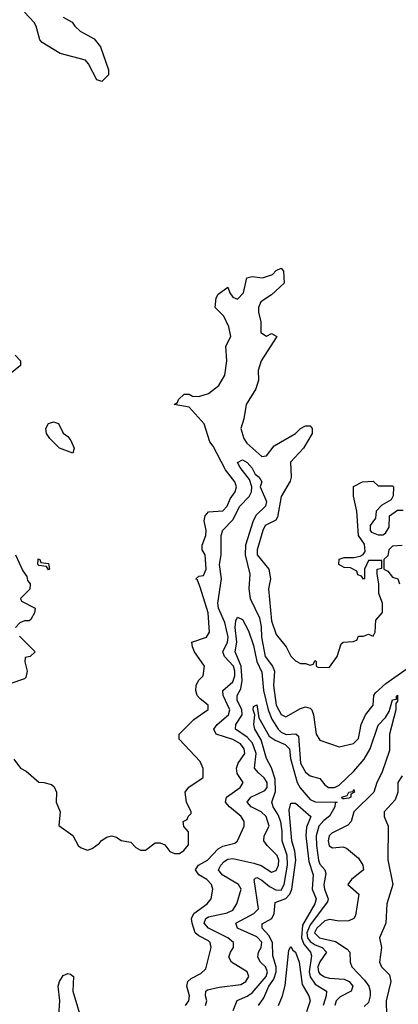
# Model space of a CAD drawing. Header units: inches. Extents: x 2601682 to 2755810, y 449311 to 584050.
# Tile 21 of 256: x 2643951 to 2645514, y 464576 to 468637. Entities that reach past the tile are written whole.
import ezdxf

# ---------------------------------------------------------------- set-up
doc = ezdxf.new("R2010")
doc.units = ezdxf.units.IN
doc.header["$MEASUREMENT"] = 0
doc.layers.add('C6446', color=7, linetype='Continuous')

msp = doc.modelspace()

# ---------------------------------------------------------------- linework, layer by layer
at = {"layer": 'C6446', "color": 2}
for points, elevation in [([(2644130, 468647.3), (2644167.1, 468627.1), (2644178, 468610), (2644201, 468590), (2644258, 468558), (2644284.5, 468524.5), (2644318, 468430), (2644318, 468410), (2644290, 468382), (2644269.4, 468389.4), (2644234.8, 468454.8), (2644222, 468470), (2644117.5, 468497.5), (2644043.3, 468543.3), (2644034, 468554), (2644018.4, 468610), (2644010, 468625.2), (2643970, 468668.7)], 26), ([(2643926.4, 465586.4), (2643954, 465550), (2643976.9, 465536.9), (2644030, 465491.3), (2644050.9, 465490.9), (2644082, 465482), (2644092.7, 465472.7), (2644102, 465450), (2644101, 465410), (2644118, 465370), (2644112.7, 465312.7), (2644170, 465271.3), (2644192, 465230), (2644202, 465222), (2644230, 465212), (2644250, 465218), (2644280.4, 465239.6), (2644289.1, 465250.9), (2644310, 465264.7), (2644330, 465270.8), (2644350, 465264.7), (2644370, 465251.3), (2644410, 465244.7), (2644430, 465222), (2644450, 465212), (2644470, 465211.3), (2644510, 465242), (2644530, 465242), (2644550, 465234), (2644570, 465206), (2644590, 465198), (2644610, 465198), (2644628, 465210), (2644647.3, 465232.7), (2644647.3, 465287.3), (2644628.4, 465308.4), (2644626, 465330), (2644642, 465338), (2644646, 465350), (2644658, 465362), (2644658, 465370), (2644639, 465410), (2644634, 465450), (2644648.7, 465471.3), (2644708.4, 465511.6), (2644708.4, 465548.4), (2644696.4, 465576.4), (2644609.1, 465669.1), (2644608.7, 465690), (2644669.2, 465750.8), (2644728.4, 465791.6), (2644728.7, 465810), (2644695.1, 465835.1), (2644684, 465850), (2644677.2, 465870), (2644679, 465890), (2644689.3, 465910.7), (2644708.7, 465930), (2644714, 465970), (2644672.7, 466030), (2644664, 466050), (2644662, 466070), (2644722, 466090), (2644734, 466110), (2644729.3, 466190), (2644696.2, 466296.2), (2644684.7, 466324.7), (2644678, 466330), (2644690, 466342), (2644710, 466344.7), (2644721.2, 466370), (2644716, 466430), (2644704, 466450), (2644704, 466470), (2644719.3, 466510), (2644720.9, 466530), (2644712.3, 466570), (2644716, 466590), (2644730, 466606.8), (2644790, 466610.7), (2644806.6, 466630), (2644820.1, 466659.9), (2644840.9, 466690), (2644846, 466710), (2644839.5, 466730), (2644800.4, 466780.4), (2644750, 466877.2), (2644735.9, 466895.9), (2644712.3, 466970), (2644650, 467038), (2644588.7, 467050), (2644602, 467058), (2644606, 467070), (2644630, 467092), (2644650, 467092), (2644664.7, 467084.7), (2644690, 467082.8), (2644730, 467094.8), (2644772.5, 467127.5), (2644797, 467170), (2644806, 467230), (2644802, 467290), (2644822, 467330), (2644814, 467370), (2644793.6, 467413.6), (2644758, 467450), (2644761.2, 467490), (2644770, 467504.7), (2644810, 467534), (2644818, 467510), (2644830, 467492), (2644850, 467484.7), (2644875.3, 467510), (2644888.4, 467571.6), (2644910, 467578), (2644952.7, 467572.7), (2644994, 467586), (2645010, 467602), (2645030, 467612), (2645039.6, 467599.6), (2645042, 467550), (2644990, 467502), (2644946.8, 467473.2), (2644936, 467450), (2644936, 467430), (2644946, 467390), (2644946.8, 467346.8), (2644970, 467332), (2644990, 467342), (2645012, 467330), (2644948, 467230), (2644935.5, 467190), (2644936.3, 467150), (2644926, 467114), (2644885.5, 467050), (2644876.3, 466990), (2644863.8, 466950), (2644875.5, 466910), (2644888, 466890), (2644950, 466834.8), (2644970, 466838), (2645001.5, 466878.6), (2645088.7, 466930), (2645110, 466951), (2645130, 466961), (2645150, 466962), (2645158, 466950), (2645158, 466930), (2645122.8, 466870), (2645068.8, 466811.2), (2645070.8, 466750), (2645066.9, 466733.1), (2645030.7, 466670), (2645015.5, 466584.5), (2645008, 466572), (2644964, 466550), (2644954, 466530), (2644931, 466450), (2644931.3, 466430), (2644978.8, 466370), (2644986, 466330), (2644978, 466290), (2644990, 466158), (2645010, 466101), (2645050.7, 466050.7), (2645070, 466012), (2645090, 465992), (2645110, 465982), (2645130, 465982), (2645150, 465974), (2645162, 465978), (2645170, 465994), (2645174, 465990), (2645174, 465970), (2645184.7, 465964.7), (2645230, 465966.8), (2645262, 466010), (2645278, 466062), (2645286, 466070), (2645327.3, 466072.7), (2645342, 466078), (2645350, 466094), (2645370, 466094), (2645390, 466102), (2645410, 466094), (2645418, 466110), (2645420.4, 466159.6), (2645448.4, 466191.6), (2645448.7, 466230), (2645434, 466270), (2645434, 466310), (2645426, 466350), (2645426, 466370), (2645446, 466374), (2645446, 466406), (2645390, 466406), (2645374, 466370), (2645374, 466330), (2645370, 466328.7), (2645362, 466342), (2645347.3, 466347.3), (2645342, 466362), (2645316.4, 466376.4), (2645290, 466378), (2645268, 466390), (2645270, 466412), (2645290, 466418), (2645330, 466418), (2645356.4, 466423.6), (2645368.7, 466431.3), (2645376.4, 466443.6), (2645374, 466474), (2645349, 466510), (2645342, 466610), (2645328.4, 466671.6), (2645328.4, 466711.6), (2645366, 466730), (2645410, 466734), (2645430, 466714), (2645490, 466714), (2645494, 466710), (2645492.7, 466672.7), (2645483.6, 466656.4), (2645445.4, 466634.6), (2645422, 466610), (2645419.6, 466580.4), (2645398, 466550), (2645398, 466530), (2645402.8, 466522.8), (2645430, 466512), (2645450, 466512), (2645460.4, 466519.6), (2645476.4, 466543.6), (2645478, 466590), (2645510, 466614), (2645534, 466614)], 26), ([(2643932.7, 467252.7), (2643954, 467230), (2643954, 467210), (2643910, 467175.3)], 26), ([(2644635.8, 464570), (2644648.4, 464590), (2644652.1, 464610), (2644641.1, 464650), (2644644.2, 464670), (2644658, 464682), (2644698, 464702), (2644718.7, 464721.3), (2644741.3, 464810), (2644736.9, 464830), (2644730, 464836.9), (2644690, 464857.4), (2644675.1, 464870), (2644662.3, 464910), (2644660.4, 464930), (2644669.6, 464950), (2644724.5, 464990), (2644740.7, 465010), (2644747.6, 465050), (2644742.9, 465070), (2644722.9, 465090), (2644689.6, 465110), (2644676.2, 465130), (2644689.4, 465150), (2644726, 465170), (2644770, 465217), (2644790, 465227.6), (2644839.3, 465240.7), (2644849.6, 465250.4), (2644877, 465310), (2644878, 465330), (2644864.5, 465350), (2644816.2, 465390), (2644800.7, 465410), (2644805.1, 465430), (2644861.2, 465470), (2644872.7, 465490), (2644848.2, 465528.2), (2644846.3, 465550), (2644853, 465570), (2644879.7, 465610), (2644877.4, 465630), (2644861.6, 465650), (2644830, 465667.4), (2644761.2, 465690), (2644751.8, 465710), (2644766, 465730), (2644812.8, 465770), (2644817.7, 465790), (2644791.1, 465850), (2644789.6, 465870), (2644830, 465905.3), (2644838.5, 465930), (2644839.1, 465950), (2644833, 465970), (2644796.3, 466010), (2644789.6, 466030), (2644808.6, 466070), (2644811.4, 466090), (2644797.1, 466150), (2644772.1, 466210), (2644768.6, 466230), (2644784.5, 466330), (2644775.5, 466390), (2644783.1, 466430), (2644782.7, 466510), (2644788.7, 466531.3), (2644830, 466574), (2644859.2, 466630), (2644897.4, 466670), (2644908.3, 466690), (2644909.7, 466710), (2644900.1, 466740.1), (2644860.5, 466790), (2644849.6, 466810.4), (2644870, 466821.6), (2644890, 466810.4), (2644910, 466786.8), (2644922.9, 466762.9), (2644939.1, 466750), (2644950.5, 466730), (2644944, 466710), (2644970.2, 466650), (2644964.9, 466630), (2644926.4, 466593.6), (2644914.2, 466570), (2644883.5, 466470), (2644881, 466430), (2644900.2, 466350), (2644896.9, 466290), (2644902, 466250), (2644940.7, 466170), (2644947.7, 466132.3), (2644949.1, 466090), (2644964.4, 466010), (2644994, 465970), (2645002.7, 465950), (2644998.5, 465890), (2645009.1, 465810), (2645030, 465770.6), (2645050, 465761.6), (2645110, 465795.8), (2645130, 465802.4), (2645150, 465797.3), (2645157.3, 465790), (2645163.8, 465770), (2645174.8, 465690), (2645190, 465664.7), (2645270, 465638), (2645329.1, 465650.9), (2645350, 465672), (2645360.7, 465730), (2645378.4, 465770), (2645409.3, 465810), (2645412.7, 465850), (2645420.1, 465859.9), (2645461.6, 465898.4), (2645550, 465960.7)], 22), ([(2645530, 466468), (2645490, 466466), (2645474, 466450), (2645470, 466426), (2645454, 466410), (2645454, 466370), (2645470, 466362), (2645490, 466338), (2645512, 466330), (2645518, 466310)], 26), ([(2643934, 466430), (2643963.6, 466363.6), (2643979.6, 466339.6), (2643983.6, 466323.6), (2643994, 466310), (2643992.7, 466287.3), (2643954, 466250), (2643958, 466238), (2644014, 466210), (2644012, 466190), (2643996.9, 466163.1), (2643990, 466158), (2643970, 466158), (2643951.6, 466148.4), (2643934, 466130)], 26), ([(2644718, 464570), (2644723.7, 464590), (2644718, 464610), (2644719.3, 464630), (2644725.4, 464634.6), (2644773.6, 464646.4), (2644863.1, 464656.9), (2644884.5, 464670), (2644897, 464690), (2644889.3, 464710), (2644824.5, 464750), (2644814.5, 464770), (2644820.9, 464790), (2644834, 464810), (2644834, 464830), (2644809.4, 464850), (2644729.6, 464890), (2644711.8, 464910), (2644719.5, 464930), (2644730, 464936.5), (2644807.2, 464952.8), (2644830, 464963.7), (2644847.6, 464990), (2644864.5, 465050), (2644854.5, 465070), (2644787, 465110), (2644772, 465130), (2644780.7, 465150), (2644795.2, 465164.8), (2644810, 465174), (2644830, 465176.5), (2644918, 465158), (2644947.5, 465147.5), (2644990, 465120.4), (2645010, 465128), (2645019.8, 465150), (2645021, 465170), (2645014, 465190), (2644972.3, 465230), (2644958, 465250), (2644959.3, 465270), (2644980.7, 465310), (2644967.6, 465350), (2644947, 465370), (2644906.6, 465390), (2644889.6, 465410), (2644904.5, 465430), (2644962.4, 465457.6), (2644971.9, 465470), (2644971.8, 465490), (2644960.5, 465510), (2644936.2, 465530), (2644920.7, 465550), (2644927, 465610), (2644912.2, 465652.2), (2644890, 465677.6), (2644841.6, 465710), (2644842.4, 465730), (2644868.5, 465770), (2644867.4, 465790), (2644848.5, 465830), (2644848.3, 465850), (2644863.3, 465876.7), (2644869.1, 465910.9), (2644864.5, 465970), (2644840.9, 466030), (2644847, 466070), (2644840.4, 466130), (2644843, 466157), (2644850, 466172), (2644870, 466162.8), (2644895.9, 466115.9), (2644915.7, 466055.7), (2644930.1, 465990.1), (2644950, 465946), (2644956.9, 465870), (2644976.6, 465790), (2644991.5, 465751.5), (2645017.4, 465710), (2645030, 465698.3), (2645051, 465689), (2645090.6, 465690.6), (2645102, 465682), (2645109.3, 465570), (2645130, 465533.4), (2645150, 465517.3), (2645190, 465506.8), (2645210, 465480.7), (2645226, 465470), (2645250, 465470.4), (2645270, 465479.5), (2645330, 465537), (2645373.2, 465586.8), (2645398, 465630), (2645430, 465726.8), (2645461, 465759), (2645476.2, 465783.8), (2645490, 465832), (2645506, 465834), (2645506, 465846), (2645510.4, 465850.4), (2645510, 465826), (2645503.6, 465816.4), (2645504, 465790), (2645478, 465690), (2645476.9, 465623.1), (2645446, 465530), (2645425.3, 465490), (2645412.7, 465450), (2645330.7, 465370), (2645318.8, 465330), (2645305.8, 465314.2), (2645238.8, 465281.2), (2645228.9, 465271.1), (2645224.4, 465250), (2645228.8, 465228.8), (2645241.6, 465221.6), (2645284.5, 465224.5), (2645299.3, 465219.3), (2645350, 465178.8), (2645367.3, 465150), (2645370.4, 465129.6), (2645321, 465090), (2645304.7, 465070), (2645350.5, 465030), (2645337.5, 464942.5), (2645330.5, 464929.5), (2645310, 464919.5), (2645270, 464918.7), (2645230, 464924.7), (2645210, 464919.7), (2645177.4, 464890), (2645168.3, 464870), (2645188, 464850), (2645254.2, 464834.2), (2645303.1, 464803.1), (2645314, 464790), (2645315.5, 464750), (2645321.6, 464730), (2645374.4, 464674.4), (2645391.8, 464650), (2645397.4, 464630), (2645398, 464610), (2645390, 464582.7), (2645373, 464567)], 18), ([(2643950, 466094), (2644014, 466030), (2643994, 466010), (2643974, 466006), (2643972, 465988), (2643981, 465950), (2643976, 465924), (2643970, 465918), (2643910, 465898)], 26), ([(2644832, 464550), (2644848.5, 464591.6), (2644890, 464608.7), (2644910, 464623.1), (2644968.5, 464690), (2644973.8, 464710), (2644966, 464730), (2644945.1, 464750), (2644933.6, 464770), (2644936.9, 464790), (2644947.8, 464810), (2644950, 464832), (2644930, 464854.2), (2644849.3, 464890), (2644842.7, 464910), (2644918, 464950), (2644936.2, 464970), (2644919.3, 465090), (2644923.9, 465096.1), (2644930, 465098), (2644950, 465088), (2644981.4, 465061.4), (2645007.7, 465047.7), (2645030, 465046.9), (2645042, 465070), (2645056.5, 465150), (2645055.4, 465190), (2645034.8, 465250), (2645034.8, 465290), (2645028.2, 465328.2), (2645017.1, 465357.1), (2644996.9, 465390), (2644991.2, 465410), (2645007.3, 465452.7), (2645004.8, 465504.8), (2644990.8, 465550.8), (2644969, 465589), (2644947.1, 465667.1), (2644921.6, 465710), (2644918, 465730), (2644921.2, 465770), (2644914, 465790), (2644916.4, 465803.6), (2644930, 465810.6), (2644937.5, 465757.5), (2644981, 465681), (2645005, 465665), (2645047.1, 465647.1), (2645064.2, 465630), (2645069.1, 465590), (2645096.1, 465490), (2645108.6, 465468.6), (2645150, 465420.4), (2645170.3, 465410.3), (2645262, 465410), (2645253.7, 465406.3), (2645252.2, 465390), (2645230, 465351.3), (2645206.2, 465333.8), (2645186, 465310), (2645175.2, 465270), (2645175.6, 465230), (2645183.9, 465170), (2645190, 465153.4), (2645210.8, 465130), (2645214.9, 465114.9), (2645206.3, 465070), (2645208.9, 465050), (2645224.6, 465010), (2645222, 464998), (2645150, 464903.9), (2645136.1, 464870), (2645138.7, 464850), (2645150, 464834.2), (2645170, 464821), (2645199.1, 464810), (2645217.1, 464790), (2645189.5, 464750.5), (2645182.2, 464730), (2645184, 464710), (2645190, 464701.3), (2645208.5, 464688.5), (2645230, 464683.2), (2645290, 464679.6), (2645310.4, 464670), (2645326, 464650), (2645319.1, 464630), (2645273.6, 464606.4), (2645257.6, 464590), (2645252, 464570)], 14), ([(2645530, 465518), (2645512, 465490), (2645511.3, 465450), (2645501.4, 465418.6), (2645454.8, 465370), (2645454.8, 465350), (2645472, 465310), (2645471.1, 465171.1), (2645491.3, 465070), (2645466, 464990), (2645462.8, 464910), (2645436, 464850), (2645444.7, 464810), (2645436, 464750), (2645444.7, 464730), (2645477.1, 464697.1), (2645483, 464670), (2645463, 464590), (2645464.9, 464530)], 22), ([(2644937, 464570), (2644958.4, 464601.6), (2644979.2, 464650), (2645000.2, 464679.8), (2645009.8, 464710), (2645009.8, 464729.8), (2644995.3, 464775.3), (2644994.8, 464830), (2644979.9, 464859.9), (2644951.6, 464890), (2644951.9, 464908.1), (2644991.3, 464930), (2645001, 464950), (2645004.9, 464995.1), (2645050, 465012.6), (2645066.4, 465030), (2645074.8, 465050), (2645091.3, 465170), (2645086.6, 465206.6), (2645074.3, 465250), (2645063.3, 465376.7), (2645070, 465404.7), (2645090, 465404.9), (2645153, 465350), (2645134.4, 465305.6), (2645131.5, 465270), (2645144.2, 465164.2), (2645162.4, 465110), (2645157.7, 465050), (2645174, 465010), (2645168.8, 464990), (2645117.9, 464902.1), (2645113.6, 464850), (2645123.5, 464823.5), (2645151.7, 464790), (2645155.9, 464775.9), (2645146.3, 464710), (2645150, 464688.2), (2645170, 464658.3), (2645217.6, 464630), (2645216.5, 464610), (2645204, 464570)], 10), ([(2645019.6, 464570), (2645036, 464610), (2645047, 464653), (2645061.2, 464798.8), (2645070, 464814), (2645078.8, 464798.8), (2645090, 464791), (2645104, 464750), (2645116.9, 464656.9), (2645144.9, 464610), (2645150.3, 464590.4), (2645134.9, 464545.1)], 6), ([(2644112.6, 464530), (2644116.3, 464590), (2644109.6, 464650), (2644114.5, 464670), (2644130, 464694), (2644150, 464702), (2644159.9, 464699.9), (2644173, 464690), (2644170.4, 464630), (2644198, 464538)], 22)]:
    msp.add_lwpolyline(points, dxfattribs=dict(at, elevation=elevation))
for points, elevation in [([(2644170, 466848.7), (2644115.3, 466870), (2644075.3, 466910), (2644062, 466930), (2644058, 466950), (2644069, 466971), (2644090, 466978), (2644110.8, 466970.8), (2644130, 466932), (2644150, 466918), (2644161.4, 466901.4), (2644176, 466870)], 26), ([(2644070, 466368), (2644062, 466382), (2644030, 466386), (2644026, 466390), (2644027.3, 466412.7), (2644034, 466410), (2644038, 466398), (2644070, 466394), (2644074, 466370)], 26), ([(2645290, 465422.7), (2645283.7, 465423.7), (2645281.2, 465430), (2645302.7, 465437.3), (2645309.5, 465450), (2645326.6, 465453.4), (2645330, 465462), (2645333, 465450), (2645318, 465442), (2645317.3, 465430), (2645310, 465426)], 14)]:
    msp.add_lwpolyline(points, close=True, dxfattribs=dict(at, elevation=elevation))

doc.saveas('drawing.dxf')
